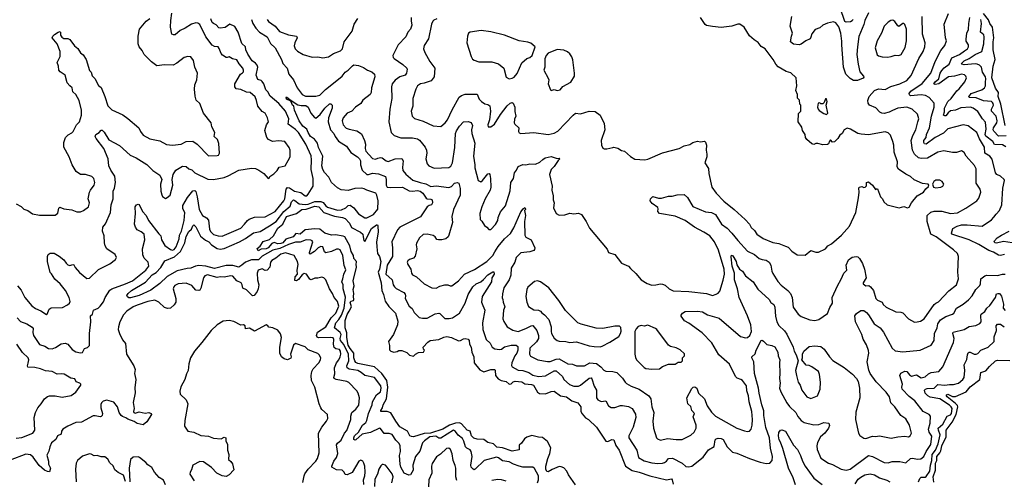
# Model space of a CAD drawing. Extents: x 1892934 to 2008621, y 567149 to 683290.
# Tile 42 of 256: x 1949521 to 1959605, y 601560 to 606283. Entities that reach past the tile are written whole.
import ezdxf

# ---------------------------------------------------------------- set-up
doc = ezdxf.new("R2010")
doc.units = 0

msp = doc.modelspace()

# ---------------------------------------------------------------- linework, layer by layer
at = {"layer": '0CON20XD'}
for points in [[(1949498, 603555), (1949535, 603510), (1949575, 603433), (1949645, 603348), (1949683, 603323), (1949739, 603299), (1949795, 603260), (1949802, 603265), (1949824, 603316), (1949845, 603330), (1949959, 603331), (1950012, 603358), (1950031, 603375), (1950037, 603393), (1950027, 603435), (1949991, 603505), (1949935, 603573), (1949883, 603623), (1949846, 603676), (1949835, 603692), (1949806, 603805), (1949806, 603854), (1949813, 603875), (1949835, 603890), (1949875, 603890), (1949925, 603858), (1949975, 603821), (1949996, 603785), (1950015, 603769), (1950035, 603764), (1950065, 603772), (1950075, 603768), (1950091, 603741), (1950135, 603691), (1950209, 603629), (1950235, 603633), (1950329, 603721), (1950445, 603781), (1950504, 603825), (1950514, 603845), (1950500, 603875), (1950415, 603934), (1950397, 603965), (1950389, 603995), (1950386, 604066), (1950370, 604115), (1950374, 604155), (1950400, 604190), (1950451, 604305), (1950459, 604385), (1950478, 604445), (1950477, 604497), (1950478, 604525), (1950491, 604555), (1950502, 604615), (1950497, 604677), (1950455, 604739), (1950435, 604785), (1950428, 604855), (1950382, 604962), (1950304, 605065), (1950296, 605085), (1950300, 605105), (1950334, 605125), (1950355, 605151), (1950365, 605150), (1950385, 605129), (1950435, 605050), (1950545, 604991), (1950654, 604894), (1950714, 604865), (1950825, 604798), (1950885, 604738), (1950958, 604688), (1950976, 604645), (1950964, 604595), (1950966, 604525), (1950977, 604487), (1950985, 604471), (1951015, 604450), (1951032, 604458), (1951061, 604485), (1951091, 604585), (1951084, 604645), (1951092, 604695), (1951120, 604740), (1951188, 604782), (1951225, 604779), (1951255, 604755), (1951285, 604743), (1951315, 604712), (1951449, 604649), (1951505, 604644), (1951615, 604665), (1951655, 604681), (1951765, 604740), (1951895, 604761), (1951935, 604756), (1951971, 604741), (1952020, 604705), (1952065, 604654), (1952075, 604658), (1952084, 604676), (1952125, 604701), (1952158, 604735), (1952178, 604772), (1952239, 604785), (1952272, 604838), (1952290, 604875), (1952291, 604945), (1952281, 604971), (1952235, 605033), (1952175, 605040), (1952110, 605035), (1952071, 605055), (1952051, 605075), (1952031, 605145), (1952049, 605205), (1952068, 605235), (1952060, 605275), (1952035, 605324), (1952005, 605341), (1951961, 605395), (1951948, 605455), (1951932, 605492), (1951881, 605535), (1951845, 605540), (1951785, 605567), (1951740, 605575), (1951723, 605593), (1951723, 605625), (1951784, 605725), (1951804, 605736), (1951812, 605748), (1951814, 605765), (1951805, 605786), (1951769, 605829), (1951745, 605872), (1951701, 605881), (1951665, 605903), (1951645, 605894), (1951635, 605896), (1951600, 605920), (1951586, 605936), (1951563, 605987), (1951554, 606004), (1951515, 606008), (1951491, 606021), (1951428, 606105), (1951365, 606232), (1951345, 606247), (1951325, 606249), (1951280, 606235), (1951215, 606194), (1951165, 606172), (1951115, 606128), (1951095, 606127), (1951078, 606135), (1951065, 606205), (1951068, 606275), (1951081, 606349)], [(1953532, 606305), (1953529, 606271), (1953538, 606225), (1953525, 606185), (1953496, 606154), (1953475, 606105), (1953397, 606025), (1953344, 605915), (1953346, 605896), (1953356, 605885), (1953445, 605823), (1953485, 605786), (1953488, 605775), (1953482, 605735), (1953469, 605715), (1953415, 605695), (1953365, 605664), (1953336, 605625), (1953330, 605595), (1953334, 605475), (1953312, 605365), (1953302, 605235), (1953326, 605126), (1953355, 605094), (1953425, 605071), (1953545, 605070), (1953595, 605061), (1953615, 605048), (1953645, 605011), (1953673, 604975), (1953687, 604945), (1953690, 604915), (1953679, 604855), (1953694, 604804), (1953710, 604785), (1953765, 604762), (1953915, 604768), (1953935, 604780), (1953955, 604815), (1953979, 604971), (1953986, 605115), (1953995, 605144), (1954025, 605190), (1954065, 605234), (1954115, 605239), (1954145, 605228), (1954158, 605198), (1954150, 605155), (1954151, 605115), (1954182, 605015), (1954170, 604885), (1954184, 604795), (1954183, 604763), (1954215, 604633), (1954245, 604621), (1954261, 604635), (1954315, 604702), (1954328, 604705), (1954336, 604695), (1954342, 604655), (1954346, 604565), (1954341, 604535), (1954288, 604445), (1954253, 604365), (1954232, 604295), (1954237, 604235), (1954255, 604218), (1954282, 604172), (1954305, 604157), (1954325, 604132), (1954345, 604130), (1954395, 604184), (1954417, 604223), (1954420, 604255), (1954447, 604313), (1954498, 604375), (1954545, 604528), (1954552, 604615), (1954579, 604655), (1954588, 604712), (1954609, 604741), (1954625, 604776), (1954675, 604799), (1954705, 604793), (1954745, 604804), (1954805, 604803), (1954849, 604821), (1954880, 604850), (1954903, 604865), (1954965, 604879), (1955025, 604861), (1955045, 604862), (1955052, 604855), (1955035, 604840), (1954994, 604776), (1954963, 604745), (1954946, 604695), (1954974, 604575), (1954971, 604535), (1954986, 604475), (1954986, 604435), (1954994, 604405), (1954987, 604355), (1955014, 604294), (1955045, 604278), (1955105, 604283), (1955155, 604299), (1955195, 604291), (1955245, 604298), (1955275, 604287), (1955324, 604215), (1955356, 604146), (1955539, 603929), (1955550, 603895), (1955616, 603876), (1955685, 603788), (1955755, 603757), (1955775, 603733), (1955831, 603681), (1955887, 603615), (1955949, 603579), (1955995, 603562), (1956035, 603563), (1956084, 603576), (1956105, 603572), (1956130, 603560), (1956173, 603523), (1956215, 603503), (1956375, 603497), (1956555, 603476), (1956615, 603456), (1956655, 603469), (1956675, 603480), (1956690, 603500), (1956727, 603613), (1956738, 603675), (1956735, 603725), (1956678, 603918), (1956636, 604006), (1956588, 604068), (1956528, 604105), (1956433, 604155), (1956335, 604224), (1956235, 604268), (1956073, 604295), (1956057, 604315), (1956060, 604345), (1956056, 604356), (1955997, 604397), (1955977, 604425), (1955980, 604445), (1956005, 604469), (1956064, 604454), (1956095, 604454), (1956165, 604474), (1956205, 604472), (1956255, 604487), (1956325, 604490), (1956360, 604460), (1956416, 604366), (1956545, 604311), (1956605, 604307), (1956648, 604285), (1956710, 604185), (1956765, 604145), (1956815, 604095), (1956875, 604020), (1956975, 603911), (1957046, 603876), (1957095, 603835), (1957125, 603824), (1957167, 603817), (1957198, 603795), (1957214, 603765), (1957224, 603706), (1957235, 603680), (1957287, 603597), (1957320, 603560), (1957389, 603505), (1957415, 603475), (1957433, 603435), (1957444, 603335), (1957494, 603265), (1957525, 603239), (1957614, 603204), (1957665, 603200), (1957705, 603210), (1957795, 603271), (1957817, 603333), (1957844, 603375), (1957842, 603435), (1957895, 603554), (1957935, 603624), (1957960, 603685), (1957991, 603715), (1957984, 603765), (1958008, 603822), (1958045, 603848), (1958086, 603856), (1958105, 603850), (1958121, 603835), (1958152, 603782), (1958174, 603725), (1958189, 603635), (1958161, 603585), (1958161, 603575), (1958185, 603555), (1958216, 603556), (1958236, 603545), (1958264, 603505), (1958288, 603425), (1958305, 603408), (1958354, 603385), (1958364, 603364), (1958396, 603336), (1958495, 603286), (1958545, 603284), (1958565, 603276), (1958625, 603216), (1958685, 603183), (1958714, 603184), (1958745, 603191), (1958785, 603217), (1958885, 603364), (1958903, 603377), (1958930, 603390), (1959035, 603504), (1959116, 603565), (1959136, 603625), (1959130, 603695), (1959134, 603855), (1959124, 603885), (1959085, 603924), (1958906, 604056), (1958851, 604085), (1958816, 604215), (1958815, 604275), (1958851, 604309), (1958885, 604318), (1958965, 604318), (1959055, 604295), (1959125, 604303), (1959211, 604349), (1959324, 604425), (1959345, 604454), (1959355, 604482), (1959363, 604515), (1959357, 604545), (1959317, 604605), (1959315, 604755), (1959299, 604789), (1959213, 604883), (1959195, 604921), (1959165, 604937), (1959115, 604922), (1959075, 604921), (1958985, 604937), (1958925, 604926), (1958818, 604862), (1958755, 604859), (1958725, 604867), (1958685, 604903), (1958664, 604945), (1958652, 605045), (1958667, 605095), (1958700, 605155), (1958718, 605235), (1958731, 605265), (1958717, 605315), (1958661, 605365), (1958605, 605385), (1958515, 605375), (1958459, 605351), (1958427, 605333), (1958375, 605321), (1958349, 605325), (1958330, 605335), (1958288, 605378), (1958224, 605405), (1958209, 605425), (1958207, 605455), (1958220, 605495), (1958275, 605558), (1958315, 605572), (1958385, 605567), (1958442, 605598), (1958536, 605624), (1958605, 605659), (1958650, 605710), (1958730, 605885), (1958775, 605955), (1958790, 606005), (1958794, 606044), (1958768, 606135), (1958765, 606315)], [(1958215, 606354), (1958175, 606275), (1958166, 606234), (1958115, 606109), (1958100, 606005), (1958096, 605926), (1958108, 605825), (1958125, 605747), (1958163, 605705), (1958166, 605694), (1958158, 605682), (1958101, 605659), (1958060, 605660), (1958025, 605678), (1957982, 605725), (1957958, 605795), (1957940, 606025), (1957942, 606062), (1957931, 606145), (1957909, 606209), (1957881, 606251), (1957855, 606262), (1957793, 606247), (1957746, 606225), (1957715, 606200), (1957669, 606181), (1957632, 606138), (1957625, 606103), (1957615, 606086), (1957573, 606067), (1957525, 606031), (1957505, 606024), (1957445, 606031), (1957416, 606055), (1957425, 606115), (1957435, 606145), (1957413, 606215), (1957430, 606315)], [(1958055, 606285), (1958045, 606270), (1958029, 606261), (1957985, 606257), (1957970, 606265), (1957924, 606404)], [(1959606, 603876), (1959565, 603866), (1959545, 603868), (1959495, 603898), (1959445, 603917), (1959345, 603979), (1959245, 604026), (1959067, 604085), (1959065, 604095), (1959079, 604141), (1959123, 604167), (1959165, 604178), (1959225, 604179), (1959378, 604165), (1959475, 604232), (1959498, 604258), (1959520, 604290), (1959555, 604326), (1959580, 604385), (1959588, 604555), (1959606, 604635), (1959602, 604645), (1959565, 604677), (1959527, 604697), (1959514, 604714), (1959482, 604852), (1959456, 604885), (1959407, 604915), (1959402, 604975), (1959351, 605061), (1959322, 605125), (1959234, 605195), (1959185, 605206), (1959027, 605163), (1958981, 605119), (1958898, 605075), (1958805, 605006), (1958789, 605009), (1958779, 605025), (1958781, 605045), (1958791, 605059), (1958803, 605075), (1958809, 605105), (1958839, 605175), (1958860, 605295), (1958888, 605385), (1958885, 605425), (1958835, 605485), (1958799, 605505), (1958755, 605511), (1958645, 605502), (1958633, 605513), (1958632, 605525), (1958649, 605551), (1958765, 605628), (1958853, 605735), (1958897, 605853), (1958954, 605965), (1958995, 606018), (1959014, 606065), (1959004, 606095), (1958989, 606235), (1959034, 606346)], [(1959613, 605197), (1959569, 605415), (1959543, 605495), (1959545, 605535), (1959515, 605581), (1959478, 605685), (1959491, 605805), (1959512, 605875), (1959492, 605975), (1959489, 606055), (1959496, 606095), (1959483, 606205), (1959455, 606245), (1959442, 606282), (1959393, 606345)], [(1949485, 604396), (1949537, 604367), (1949565, 604341), (1949606, 604326), (1949651, 604291), (1949725, 604279), (1949885, 604277), (1949912, 604298), (1949921, 604349), (1949931, 604359), (1949975, 604344), (1950054, 604334), (1950105, 604313), (1950145, 604314), (1950174, 604326), (1950225, 604363), (1950236, 604404), (1950223, 604445), (1950237, 604513), (1950245, 604535), (1950284, 604585), (1950292, 604615), (1950280, 604655), (1950260, 604675), (1950195, 604694), (1950145, 604696), (1950099, 604725), (1950060, 604795), (1950029, 604875), (1949974, 604975), (1949972, 605025), (1949992, 605075), (1950017, 605103), (1950055, 605121), (1950069, 605135), (1950104, 605205), (1950135, 605235), (1950153, 605305), (1950156, 605355), (1950132, 605455), (1950097, 605517), (1950064, 605544), (1950059, 605585), (1950036, 605606), (1950009, 605635), (1949986, 605715), (1949935, 605747), (1949921, 605765), (1949920, 605805), (1949905, 605845), (1949936, 605905), (1949935, 605955), (1949904, 606034), (1949855, 606095), (1949861, 606115), (1949878, 606132), (1949915, 606155), (1949935, 606160), (1949941, 606155), (1949940, 606125), (1949953, 606103), (1949975, 606091), (1950015, 606090), (1950035, 606080), (1950083, 606015), (1950116, 605986), (1950143, 605943), (1950172, 605922), (1950201, 605875), (1950235, 605763), (1950254, 605744), (1950265, 605708), (1950291, 605681), (1950327, 605607), (1950355, 605588), (1950394, 605495), (1950425, 605401), (1950465, 605360), (1950577, 605307), (1950628, 605268), (1950740, 605175), (1950758, 605135), (1950785, 605100), (1950855, 605060), (1950955, 605042), (1951025, 605004), (1951085, 604997), (1951175, 605008), (1951225, 605034), (1951295, 605037), (1951340, 605005), (1951455, 604887), (1951545, 604889), (1951557, 604895), (1951568, 604915), (1951562, 605012), (1951548, 605055), (1951513, 605085), (1951519, 605125), (1951490, 605185), (1951482, 605225), (1951404, 605324), (1951365, 605422), (1951329, 605459), (1951320, 605500), (1951310, 605570), (1951316, 605615), (1951337, 605665), (1951344, 605735), (1951314, 605795), (1951300, 605865), (1951275, 605902), (1951245, 605906), (1951205, 605896), (1951132, 605838), (1951093, 605817), (1951005, 605819), (1950925, 605809), (1950870, 605850), (1950796, 605926), (1950775, 605966), (1950744, 606005), (1950734, 606035), (1950734, 606115), (1950750, 606185), (1950815, 606269), (1950853, 606295)], [(1949497, 603225), (1949528, 603188), (1949595, 603165), (1949650, 603130), (1949658, 603115), (1949657, 603075), (1949664, 603045), (1949725, 602953), (1949779, 602935), (1949815, 602913), (1949855, 602908), (1949889, 602921), (1949945, 602961), (1949986, 602966), (1950015, 602955), (1950060, 602900), (1950095, 602879), (1950145, 602868), (1950165, 602872), (1950185, 602911), (1950215, 602922), (1950236, 602944), (1950237, 603065), (1950249, 603185), (1950246, 603245), (1950266, 603265), (1950277, 603305), (1950325, 603326), (1950345, 603345), (1950379, 603391), (1950398, 603435), (1950445, 603509), (1950466, 603524), (1950605, 603573), (1950675, 603605), (1950812, 603715), (1950844, 603755), (1950836, 603795), (1950797, 603837), (1950781, 603871), (1950780, 603935), (1950803, 604025), (1950795, 604085), (1950764, 604106), (1950725, 604127), (1950706, 604155), (1950697, 604185), (1950707, 604297), (1950704, 604365), (1950716, 604384), (1950735, 604392), (1950745, 604388), (1950778, 604315), (1950815, 604274), (1950839, 604225), (1950945, 604086), (1950968, 604065), (1950972, 604025), (1951008, 603968), (1951066, 603925), (1951085, 603921), (1951105, 603927), (1951125, 603954), (1951154, 604035), (1951159, 604075), (1951178, 604115), (1951207, 604225), (1951211, 604305), (1951192, 604345), (1951192, 604378), (1951240, 604460), (1951295, 604528), (1951315, 604531), (1951325, 604520), (1951340, 604465), (1951359, 604335), (1951395, 604275), (1951435, 604250), (1951456, 604226), (1951465, 604135), (1951475, 604111), (1951505, 604080), (1951555, 604067), (1951595, 604064), (1951785, 604145), (1951825, 604185), (1951853, 604225), (1951872, 604238), (1951925, 604259), (1952035, 604261), (1952139, 604315), (1952225, 604425), (1952235, 604447), (1952250, 604545), (1952265, 604563), (1952285, 604559), (1952335, 604524), (1952401, 604511), (1952445, 604476), (1952462, 604478), (1952476, 604494), (1952526, 604575), (1952527, 604655), (1952505, 604745), (1952511, 604845), (1952505, 604888), (1952453, 605005), (1952375, 605125), (1952345, 605156), (1952271, 605211), (1952279, 605265), (1952244, 605345), (1952175, 605422), (1952085, 605497), (1952062, 605542), (1952043, 605563), (1952023, 605625), (1952005, 605648), (1951995, 605658), (1951959, 605669), (1951942, 605715), (1951959, 605795), (1951955, 605815), (1951935, 605838), (1951901, 605861), (1951859, 605929), (1951837, 605975), (1951834, 606005), (1951798, 606038), (1951758, 606155), (1951725, 606211), (1951675, 606237), (1951625, 606201), (1951575, 606195), (1951560, 606200), (1951535, 606231), (1951505, 606243), (1951493, 606255), (1951480, 606290)], [(1951896, 606285), (1951910, 606245), (1951939, 606195), (1951976, 606155), (1952055, 606107), (1952090, 606040), (1952136, 605995), (1952204, 605875), (1952215, 605835), (1952260, 605785), (1952276, 605725), (1952325, 605665), (1952362, 605585), (1952415, 605515), (1952449, 605499), (1952555, 605500), (1952595, 605508), (1952652, 605568), (1952753, 605645), (1952825, 605704), (1952855, 605745), (1952885, 605764), (1952929, 605811), (1952945, 605821), (1952992, 605812), (1953041, 605791), (1953082, 605765), (1953129, 605749), (1953154, 605725), (1953157, 605695), (1953124, 605585), (1953121, 605535), (1953112, 605515), (1953035, 605459), (1953015, 605422), (1952960, 605385), (1952924, 605345), (1952874, 605325), (1952834, 605275), (1952824, 605245), (1952835, 605204), (1952865, 605171), (1952895, 605159), (1952973, 605143), (1953023, 605113), (1953054, 605045), (1953062, 605005), (1953059, 604961), (1953066, 604935), (1953135, 604860), (1953165, 604853), (1953188, 604862), (1953215, 604869), (1953235, 604866), (1953275, 604837), (1953295, 604830), (1953365, 604855), (1953435, 604861), (1953447, 604835), (1953442, 604768), (1953446, 604735), (1953475, 604699), (1953549, 604639), (1953622, 604612), (1953679, 604599), (1953733, 604573), (1953785, 604578), (1953915, 604562), (1953945, 604571), (1953975, 604606), (1954002, 604612), (1954018, 604608), (1954033, 604553), (1954033, 604485), (1953963, 604335), (1953947, 604265), (1953953, 604205), (1953917, 604073), (1953910, 604055), (1953884, 604036), (1953846, 604024), (1953810, 604025), (1953795, 604030), (1953777, 604055), (1953755, 604069), (1953695, 604084), (1953655, 604081), (1953615, 604047), (1953585, 603992), (1953581, 603975), (1953588, 603935), (1953573, 603857), (1953555, 603839), (1953515, 603824), (1953495, 603809), (1953489, 603795), (1953495, 603773), (1953528, 603725), (1953534, 603685), (1953545, 603666), (1953585, 603647), (1953663, 603573), (1953743, 603533), (1953785, 603531), (1953825, 603551), (1953875, 603566), (1953905, 603566), (1953930, 603555), (1953948, 603555), (1954015, 603604), (1954078, 603672), (1954179, 603721), (1954305, 603804), (1954366, 603864), (1954387, 603903), (1954422, 603958), (1954485, 604035), (1954548, 604092), (1954583, 604147), (1954655, 604311), (1954678, 604345), (1954694, 604356), (1954703, 604345), (1954702, 604335), (1954690, 604325), (1954702, 604275), (1954692, 604215), (1954693, 604075), (1954705, 604052), (1954761, 604025), (1954796, 603945), (1954795, 603925), (1954785, 603915), (1954747, 603903), (1954655, 603893), (1954605, 603845), (1954592, 603795), (1954554, 603736), (1954552, 603665), (1954535, 603615), (1954478, 603535), (1954467, 603473), (1954461, 603431), (1954470, 603415), (1954471, 603385), (1954488, 603338), (1954476, 603305), (1954469, 603215), (1954479, 603189), (1954515, 603135), (1954571, 603101), (1954625, 603085), (1954705, 603115), (1954758, 603145), (1954775, 603148), (1954819, 603095), (1954834, 603045), (1954833, 603015), (1954815, 602979), (1954745, 602914), (1954744, 602854), (1954753, 602833), (1954827, 602797), (1954928, 602778), (1954955, 602777), (1955015, 602801), (1955045, 602804), (1955136, 602756), (1955181, 602751), (1955225, 602734), (1955305, 602735), (1955361, 602765)], [(1952056, 606285), (1952068, 606265), (1952136, 606216), (1952183, 606163), (1952275, 606127), (1952355, 606114), (1952363, 606095), (1952338, 606045), (1952332, 606015), (1952344, 605984), (1952365, 605960), (1952425, 605926), (1952515, 605898), (1952575, 605901), (1952625, 605890), (1952685, 605901), (1952735, 605936), (1952807, 605963), (1952826, 605985), (1952846, 606054), (1952925, 606165), (1952946, 606235), (1952984, 606296)], [(1953795, 606290), (1953762, 606278), (1953752, 606268), (1953739, 606235), (1953708, 606085), (1953663, 606017), (1953658, 605985), (1953669, 605945), (1953721, 605855), (1953772, 605785), (1953765, 605695), (1953735, 605654), (1953665, 605631), (1953625, 605626), (1953597, 605603), (1953579, 605571), (1953548, 605475), (1953546, 605395), (1953529, 605345), (1953539, 605295), (1953565, 605271), (1953652, 605242), (1953757, 605195), (1953833, 605187), (1953879, 605225), (1953904, 605255), (1953951, 605359), (1954022, 605488), (1954046, 605504), (1954085, 605518), (1954205, 605520), (1954228, 605468), (1954250, 605445), (1954285, 605421), (1954315, 605413), (1954335, 605398), (1954344, 605345), (1954331, 605255), (1954317, 605205), (1954320, 605185), (1954345, 605183), (1954385, 605211), (1954445, 605310), (1954515, 605399), (1954545, 605426), (1954565, 605433), (1954576, 605425), (1954592, 605385), (1954592, 605342), (1954601, 605295), (1954588, 605262), (1954584, 605224), (1954591, 605211), (1954633, 605175), (1954630, 605135), (1954635, 605122), (1954655, 605117), (1954785, 605126), (1954935, 605104), (1954995, 605119), (1955031, 605139), (1955189, 605305), (1955215, 605324), (1955265, 605316), (1955354, 605344), (1955415, 605340), (1955465, 605305), (1955508, 605218), (1955513, 605155), (1955477, 605045), (1955478, 604995), (1955494, 604964), (1955508, 604958), (1955535, 604958), (1955595, 604973), (1955605, 604977), (1955646, 604966), (1955683, 604943), (1955715, 604933), (1955775, 604880), (1955822, 604852), (1955925, 604847), (1955955, 604854), (1956105, 604919), (1956275, 604961), (1956325, 604988), (1956385, 605003), (1956416, 605024), (1956462, 605038), (1956495, 605029), (1956535, 605037), (1956545, 605028), (1956556, 604995), (1956551, 604945), (1956560, 604905), (1956557, 604875), (1956537, 604815), (1956575, 604758), (1956578, 604705), (1956610, 604565), (1956655, 604504), (1956733, 604423), (1956837, 604337), (1956951, 604235), (1956994, 604185), (1957012, 604152), (1957045, 604120), (1957070, 604085), (1957135, 604041), (1957235, 603999), (1957295, 603989), (1957365, 603962), (1957390, 603950), (1957428, 603908), (1957485, 603873), (1957565, 603870), (1957624, 603916), (1957675, 603899), (1957701, 603899), (1957772, 603935), (1957797, 603963), (1957835, 603986), (1957938, 604072), (1958020, 604165), (1958083, 604305), (1958113, 604455), (1958120, 604515), (1958114, 604556), (1958120, 604565), (1958145, 604572), (1958165, 604562), (1958180, 604565), (1958192, 604578), (1958192, 604615), (1958215, 604620), (1958256, 604586), (1958285, 604540), (1958295, 604550), (1958305, 604550), (1958336, 604466), (1958358, 604445), (1958372, 604415), (1958404, 604384), (1958527, 604353), (1958575, 604367), (1958615, 604352), (1958629, 604361), (1958653, 604405), (1958714, 604475), (1958776, 604514), (1958801, 604549), (1958828, 604572), (1958832, 604585), (1958825, 604598), (1958766, 604604), (1958680, 604640), (1958645, 604674), (1958595, 604698), (1958521, 604751), (1958508, 604775), (1958512, 604825), (1958478, 604925), (1958475, 604995), (1958464, 605035), (1958438, 605098), (1958415, 605124), (1958385, 605134), (1958215, 605103), (1958138, 605108), (1958104, 605114), (1958030, 605160), (1957995, 605170), (1957965, 605152), (1957943, 605117), (1957920, 605100), (1957900, 605065), (1957865, 605030), (1957845, 605028), (1957825, 605050), (1957813, 605037), (1957805, 605010), (1957795, 605002), (1957745, 604998), (1957695, 605013), (1957675, 605012), (1957655, 605003), (1957635, 605011), (1957583, 605055), (1957570, 605075), (1957564, 605105), (1957539, 605145), (1957530, 605180), (1957493, 605235), (1957498, 605322), (1957520, 605345), (1957522, 605375), (1957520, 605405), (1957510, 605415), (1957507, 605457), (1957488, 605478), (1957486, 605515), (1957470, 605555), (1957481, 605605), (1957473, 605685), (1957417, 605737), (1957370, 605750), (1957289, 605799), (1957264, 605825), (1957238, 605875), (1957157, 605985), (1957115, 606008), (1957085, 606049), (1957042, 606075), (1956995, 606117), (1956939, 606205), (1956895, 606236), (1956875, 606236), (1956815, 606217), (1956704, 606204), (1956615, 606213), (1956555, 606224), (1956542, 606232), (1956492, 606305)], [(1958407, 605897), (1958445, 605904), (1958488, 605918), (1958525, 605914), (1958548, 605925), (1958591, 605999), (1958602, 606065), (1958602, 606185), (1958585, 606234), (1958575, 606244), (1958565, 606242), (1958525, 606214), (1958515, 606218), (1958485, 606264), (1958463, 606277), (1958443, 606275), (1958415, 606258), (1958373, 606217), (1958346, 606144), (1958303, 606065), (1958283, 605995), (1958303, 605923), (1958315, 605911), (1958355, 605901), (1958407, 605897)], [(1959619, 604979), (1959585, 604999), (1959505, 605002), (1959486, 605035), (1959415, 605088), (1959408, 605105), (1959420, 605160), (1959412, 605232), (1959381, 605265), (1959335, 605340), (1959285, 605377), (1959257, 605387), (1959161, 605379), (1959105, 605355), (1959055, 605347), (1959031, 605329), (1959005, 605298), (1958995, 605296), (1958981, 605305), (1958993, 605337), (1958992, 605375), (1959027, 605445), (1959059, 605475), (1959117, 605553), (1959143, 605575), (1959200, 605645), (1959219, 605685), (1959211, 605705), (1959197, 605717), (1959165, 605725), (1959095, 605705), (1959033, 605697), (1958935, 605625), (1958897, 605617), (1958883, 605625), (1958895, 605645), (1958934, 605675), (1958949, 605735), (1958965, 605763), (1958990, 605790), (1959041, 605825), (1959069, 605891), (1959145, 605924), (1959198, 605962), (1959228, 605985), (1959239, 606005), (1959237, 606025), (1959215, 606063), (1959213, 606083), (1959222, 606145), (1959239, 606181), (1959240, 606245), (1959253, 606305)], [(1959413, 605643), (1959416, 605675), (1959411, 605695), (1959383, 605745), (1959370, 605795), (1959351, 605815), (1959328, 605828), (1959305, 605831), (1959195, 605818), (1959171, 605825), (1959165, 605835), (1959195, 605862), (1959245, 605885), (1959306, 605925), (1959374, 605956), (1959396, 606034), (1959400, 606105), (1959395, 606126), (1959362, 606155), (1959372, 606245), (1959365, 606285)], [(1954535, 605676), (1954565, 605684), (1954585, 605694), (1954615, 605731), (1954665, 605839), (1954716, 605884), (1954745, 605896), (1954770, 605915), (1954802, 606005), (1954755, 606043), (1954725, 606053), (1954635, 606066), (1954485, 606124), (1954345, 606159), (1954248, 606172), (1954135, 606156), (1954117, 606145), (1954106, 606115), (1954100, 606045), (1954144, 605905), (1954158, 605878), (1954175, 605867), (1954225, 605851), (1954355, 605849), (1954425, 605829), (1954478, 605785), (1954505, 605693), (1954535, 605676)], [(1955027, 605557), (1955055, 605563), (1955085, 605597), (1955165, 605643), (1955202, 605705), (1955203, 605735), (1955185, 605870), (1955175, 605902), (1955154, 605934), (1955132, 605952), (1955095, 605970), (1955025, 605976), (1954935, 605939), (1954912, 605915), (1954899, 605881), (1954899, 605795), (1954890, 605765), (1954935, 605682), (1954939, 605665), (1954932, 605625), (1954958, 605565), (1954965, 605558), (1954996, 605566), (1955027, 605557)], [(1959625, 605093), (1959545, 605090), (1959498, 605138), (1959490, 605155), (1959493, 605175), (1959529, 605225), (1959531, 605245), (1959523, 605295), (1959472, 605345), (1959474, 605365), (1959494, 605405), (1959492, 605422), (1959483, 605435), (1959473, 605443), (1959392, 605452), (1959315, 605481), (1959246, 605486), (1959241, 605491), (1959265, 605525), (1959375, 605565), (1959403, 605585), (1959412, 605605), (1959413, 605643)], [(1954825, 601533), (1954836, 601565), (1954836, 601605), (1954815, 601645), (1954795, 601680), (1954775, 601694), (1954675, 601696), (1954635, 601704), (1954578, 601725), (1954535, 601751), (1954465, 601759), (1954425, 601792), (1954405, 601799), (1954278, 601762), (1954185, 601674), (1954175, 601669), (1954165, 601673), (1954145, 601694), (1954140, 601715), (1954155, 601805), (1954146, 601856), (1954133, 601873), (1954101, 601891), (1954088, 601905), (1954071, 601961), (1954055, 601988), (1954013, 602023), (1953985, 602062), (1953965, 602073), (1953835, 601992), (1953815, 601994), (1953784, 602014), (1953723, 602005), (1953667, 601965), (1953648, 601945), (1953620, 601860), (1953575, 601805), (1953548, 601715), (1953551, 601665), (1953525, 601616), (1953505, 601613), (1953458, 601635), (1953425, 601695), (1953417, 601725), (1953412, 601815), (1953420, 601855), (1953418, 601915), (1953407, 601937), (1953372, 601972), (1953335, 602029), (1953305, 602040), (1953255, 602041), (1953215, 602091), (1953205, 602094), (1953115, 602052), (1953028, 602032), (1952965, 601977), (1952955, 601972), (1952945, 601978), (1952943, 601995), (1952951, 602015), (1952992, 602055), (1953033, 602125), (1953066, 602154), (1953077, 602173), (1953092, 602245), (1953131, 602335), (1953135, 602365), (1953175, 602438), (1953215, 602466), (1953222, 602505), (1953219, 602529), (1953155, 602613), (1953055, 602635), (1953017, 602667), (1952984, 602685), (1952895, 602700), (1952875, 602713), (1952873, 602735), (1952891, 602785), (1952889, 602855), (1952841, 602951), (1952806, 602995), (1952805, 603015), (1952814, 603055), (1952805, 603075), (1952744, 603125), (1952759, 603175), (1952791, 603209), (1952818, 603252), (1952846, 603325), (1952858, 603438), (1952835, 603525), (1952834, 603565), (1952821, 603595), (1952830, 603625), (1952840, 603675), (1952863, 603717), (1952843, 603763), (1952831, 603865), (1952805, 603922), (1952785, 603930), (1952765, 603929), (1952714, 603906), (1952655, 603894), (1952643, 603903), (1952625, 603954), (1952606, 603956), (1952578, 603942), (1952542, 603905), (1952495, 603878), (1952489, 603885), (1952490, 603895), (1952524, 604004), (1952517, 604017), (1952503, 604023), (1952455, 604025), (1952395, 604000), (1952345, 604000), (1952275, 603979), (1952185, 603937), (1952115, 603920), (1952005, 603858), (1951968, 603822), (1951895, 603821), (1951833, 603795), (1951795, 603766), (1951765, 603745), (1951705, 603764), (1951635, 603763), (1951515, 603733), (1951427, 603757), (1951355, 603763), (1951323, 603757), (1951275, 603735), (1951235, 603732), (1951135, 603707), (1951031, 603649), (1950955, 603579), (1950865, 603511), (1950745, 603455), (1950655, 603431), (1950640, 603430), (1950625, 603440), (1950620, 603455), (1950631, 603475), (1950666, 603505), (1950809, 603591), (1950878, 603668), (1950919, 603691), (1950967, 603743), (1951008, 603812), (1951107, 603853), (1951168, 603905), (1951212, 603995), (1951225, 604061), (1951255, 604110), (1951282, 604135), (1951295, 604168), (1951305, 604178), (1951325, 604159), (1951374, 604064), (1951423, 604023), (1951458, 604005), (1951484, 603974), (1951545, 603938), (1951575, 603929), (1951615, 603936), (1951773, 604005), (1951835, 604040), (1951915, 604099), (1951985, 604112), (1952080, 604170), (1952148, 604215), (1952225, 604315), (1952290, 604370), (1952306, 604415), (1952325, 604434), (1952339, 604429), (1952384, 604394), (1952445, 604387), (1952475, 604391), (1952545, 604420), (1952605, 604419), (1952628, 604408), (1952655, 604375), (1952675, 604362), (1952775, 604331), (1952816, 604334), (1952863, 604355), (1952885, 604377), (1952905, 604380), (1952945, 604352), (1952991, 604291), (1953055, 604251), (1953075, 604251), (1953144, 604286), (1953189, 604341), (1953191, 604425), (1953180, 604485), (1953167, 604505), (1953076, 604535), (1953050, 604550), (1953025, 604556), (1952955, 604552), (1952885, 604530), (1952815, 604538), (1952775, 604557), (1952715, 604612), (1952689, 604669), (1952644, 604715), (1952625, 604748), (1952617, 604785), (1952626, 604885), (1952583, 604973), (1952572, 605015), (1952539, 605059), (1952501, 605085), (1952474, 605125), (1952461, 605161), (1952421, 605191), (1952382, 605245), (1952337, 605355), (1952330, 605395), (1952315, 605407), (1952301, 605441), (1952292, 605452), (1952254, 605466), (1952249, 605485), (1952255, 605493), (1952291, 605461), (1952371, 605411), (1952405, 605402), (1952452, 605402), (1952476, 605385), (1952502, 605325), (1952540, 605280), (1952555, 605273), (1952598, 605312), (1952645, 605377), (1952695, 605420), (1952709, 605419), (1952720, 605405), (1952722, 605375), (1952684, 605275), (1952681, 605235), (1952706, 605155), (1952740, 605115), (1952752, 605085), (1952785, 605038), (1952867, 604987), (1952912, 604922), (1952982, 604875), (1953000, 604855), (1953010, 604835), (1953013, 604793), (1953029, 604739), (1953077, 604697), (1953095, 604696), (1953135, 604710), (1953195, 604702), (1953266, 604676), (1953276, 604645), (1953276, 604585), (1953286, 604566), (1953315, 604561), (1953442, 604565), (1953509, 604529), (1953544, 604524), (1953595, 604530), (1953623, 604523), (1953650, 604505), (1953685, 604452), (1953695, 604445), (1953733, 604443), (1953744, 604435), (1953749, 604405), (1953738, 604385), (1953715, 604379), (1953696, 604365), (1953625, 604262), (1953415, 604156), (1953392, 604128), (1953332, 604005), (1953339, 603945), (1953339, 603855), (1953284, 603765), (1953272, 603675), (1953335, 603616), (1953346, 603565), (1953359, 603545), (1953378, 603528), (1953455, 603486), (1953469, 603469), (1953472, 603452), (1953470, 603425), (1953509, 603345), (1953541, 603321), (1953561, 603281), (1953611, 603231), (1953645, 603221), (1953695, 603223), (1953775, 603267), (1953814, 603274), (1953825, 603270), (1953875, 603219), (1953918, 603218), (1953955, 603225), (1954025, 603275), (1954084, 603376), (1954113, 603465), (1954161, 603545), (1954195, 603573), (1954244, 603596), (1954272, 603618), (1954315, 603668), (1954368, 603698), (1954376, 603696), (1954379, 603675), (1954358, 603635), (1954354, 603595), (1954258, 603445), (1954250, 603385), (1954264, 603354)], [(1957785, 605312), (1957798, 605325), (1957782, 605405), (1957792, 605445), (1957785, 605470), (1957775, 605470), (1957760, 605435), (1957745, 605420), (1957725, 605420), (1957715, 605430), (1957700, 605425), (1957692, 605385), (1957698, 605365), (1957710, 605350), (1957755, 605320), (1957785, 605312)], [(1958905, 604557), (1958955, 604564), (1958974, 604576), (1958987, 604595), (1958968, 604625), (1958945, 604636), (1958905, 604636), (1958883, 604625), (1958870, 604595), (1958880, 604565), (1958905, 604557)], [(1955213, 601515), (1955142, 601615), (1955124, 601655), (1955095, 601688), (1955065, 601700), (1955045, 601701), (1954975, 601671), (1954935, 601646), (1954921, 601651), (1954909, 601675), (1954911, 601705), (1954931, 601785), (1954952, 601835), (1954960, 601895), (1954925, 601957), (1954875, 601998), (1954835, 602004), (1954765, 602021), (1954715, 602004), (1954690, 601985), (1954660, 601940), (1954638, 601922), (1954636, 601874), (1954565, 601858), (1954465, 601894), (1954409, 601899), (1954375, 601933), (1954315, 601948), (1954275, 601979), (1954205, 601983), (1954171, 601991), (1954149, 602015), (1954133, 602063), (1954105, 602076), (1954045, 602139), (1954025, 602150), (1953985, 602146), (1953923, 602127), (1953855, 602084), (1953727, 602043), (1953665, 602040), (1953555, 602005), (1953535, 602008), (1953518, 602018), (1953492, 602065), (1953415, 602109), (1953373, 602165), (1953321, 602251), (1953285, 602265), (1953220, 602265), (1953220, 602275), (1953238, 602302), (1953244, 602335), (1953279, 602395), (1953293, 602515), (1953280, 602585), (1953231, 602655), (1953155, 602723), (1952985, 602758), (1952965, 602769), (1952955, 602784), (1952942, 602815), (1952942, 602865), (1952905, 602910), (1952885, 602945), (1952872, 603025), (1952872, 603072), (1952853, 603125), (1952853, 603197), (1952875, 603261), (1952894, 603294), (1952918, 603338), (1952905, 603385), (1952915, 603398), (1952940, 603405), (1952944, 603415), (1952939, 603445), (1952943, 603475), (1952935, 603515), (1952947, 603555), (1952937, 603605), (1952970, 603745), (1952966, 603775), (1952971, 603795), (1952969, 603805), (1952944, 603834), (1952940, 603865), (1952917, 603905), (1952902, 603965), (1952851, 604055), (1952834, 604064), (1952755, 604076), (1952715, 604073), (1952646, 604095), (1952595, 604134), (1952545, 604140), (1952445, 604129), (1952395, 604085), (1952350, 604090), (1952321, 604055), (1952248, 604032), (1952215, 603995), (1952195, 603987), (1952165, 603983), (1952127, 603997), (1952102, 603988), (1952065, 603945), (1952045, 603932), (1951995, 603929), (1951965, 603912), (1951953, 603937), (1951985, 603961), (1952015, 604007), (1952080, 604030), (1952122, 604068), (1952166, 604145), (1952215, 604185), (1952255, 604264), (1952355, 604294), (1952412, 604335), (1952455, 604341), (1952545, 604370), (1952585, 604363), (1952635, 604306), (1952745, 604269), (1952826, 604256), (1952853, 604245), (1952900, 604195), (1952921, 604151), (1953011, 604105), (1953035, 604085), (1953039, 604055), (1953045, 604018), (1953055, 604008), (1953125, 604143), (1953175, 604179), (1953185, 604178), (1953189, 604169), (1953191, 604105), (1953175, 604005), (1953179, 603955), (1953185, 603885), (1953205, 603856), (1953219, 603805), (1953206, 603725), (1953191, 603695), (1953223, 603585), (1953230, 603505), (1953247, 603465), (1953265, 603396), (1953302, 603342), (1953370, 603275), (1953393, 603193), (1953392, 603155), (1953348, 603055), (1953298, 602985), (1953307, 602943), (1953308, 602898), (1953322, 602885), (1953352, 602875), (1953388, 602882), (1953405, 602891), (1953435, 602892), (1953485, 602871), (1953515, 602843), (1953556, 602834), (1953576, 602854), (1953605, 602869), (1953656, 602875), (1953666, 602895), (1953656, 602906), (1953654, 602925), (1953702, 602978), (1953725, 602994), (1953815, 603004), (1953865, 603028), (1953895, 603034), (1953945, 603026), (1954015, 602990), (1954035, 602994), (1954065, 603012), (1954085, 603014), (1954115, 603006), (1954126, 602995), (1954129, 602955), (1954144, 602925), (1954153, 602873), (1954172, 602825), (1954177, 602765), (1954232, 602692), (1954275, 602672), (1954345, 602697), (1954386, 602696), (1954392, 602685), (1954393, 602635), (1954421, 602601), (1954452, 602582), (1954504, 602574), (1954535, 602547), (1954555, 602550), (1954575, 602569), (1954595, 602577), (1954665, 602570), (1954695, 602551), (1954764, 602544), (1954783, 602535), (1954824, 602465), (1954845, 602450), (1954905, 602448), (1954965, 602471), (1954995, 602473), (1955061, 602425), (1955120, 602415), (1955175, 602374), (1955236, 602356), (1955268, 602315), (1955268, 602265), (1955281, 602241), (1955315, 602200), (1955346, 602185), (1955429, 602105), (1955525, 601961), (1955545, 601958), (1955585, 601980), (1955605, 601974), (1955626, 601916), (1955661, 601871), (1955725, 601705), (1955795, 601660), (1955867, 601645), (1955975, 601607), (1956145, 601566), (1956195, 601574), (1956204, 601564), (1956212, 601522)], [(1959685, 603995), (1959595, 604007), (1959525, 603992), (1959512, 603995), (1959501, 604005), (1959504, 604015), (1959532, 604045), (1959575, 604075), (1959655, 604114)], [(1953045, 601517), (1953044, 601565), (1953056, 601605), (1953060, 601645), (1953055, 601705), (1953047, 601737), (1953035, 601755), (1953015, 601768), (1952995, 601756), (1952925, 601642), (1952875, 601615), (1952855, 601619), (1952844, 601645), (1952825, 601666), (1952765, 601669), (1952718, 601695), (1952717, 601705), (1952740, 601755), (1952766, 601795), (1952779, 601835), (1952767, 601925), (1952775, 601940), (1952815, 601971), (1952849, 602045), (1952870, 602070), (1952912, 602185), (1952913, 602217), (1952922, 602255), (1952965, 602290), (1952995, 602332), (1953000, 602405), (1952989, 602455), (1952975, 602479), (1952892, 602562), (1952872, 602572), (1952764, 602594), (1952742, 602605), (1952737, 602615), (1952748, 602652), (1952747, 602715), (1952766, 602764), (1952790, 602795), (1952803, 602825), (1952810, 602855), (1952808, 602885), (1952795, 602900), (1952759, 602909), (1952743, 602923), (1952735, 602955), (1952739, 603005), (1952730, 603020), (1952705, 603026), (1952582, 603022), (1952568, 603028), (1952562, 603045), (1952572, 603078), (1952655, 603135), (1952712, 603225), (1952760, 603275), (1952790, 603345), (1952775, 603394), (1952765, 603408), (1952741, 603435), (1952725, 603475), (1952693, 603525), (1952655, 603614), (1952635, 603637), (1952615, 603642), (1952575, 603631), (1952545, 603634), (1952505, 603616), (1952493, 603623), (1952460, 603675), (1952435, 603682), (1952415, 603668), (1952375, 603618), (1952355, 603606), (1952338, 603608), (1952344, 603645), (1952365, 603675), (1952363, 603715), (1952372, 603772), (1952366, 603805), (1952332, 603865), (1952245, 603894), (1952195, 603877), (1952145, 603838), (1952102, 603815), (1952089, 603795), (1952082, 603745), (1952056, 603714), (1952035, 603710), (1952005, 603728), (1951965, 603714), (1951954, 603685), (1951958, 603615), (1951969, 603565), (1951963, 603525), (1951953, 603497), (1951921, 603455), (1951905, 603453), (1951895, 603461), (1951845, 603514), (1951805, 603530), (1951799, 603565), (1951788, 603585), (1951745, 603605), (1951703, 603653), (1951685, 603658), (1951615, 603642), (1951575, 603645), (1951545, 603640), (1951445, 603666), (1951419, 603655), (1951405, 603635), (1951375, 603529), (1951365, 603511), (1951355, 603506), (1951325, 603511), (1951285, 603557), (1951225, 603582), (1951145, 603575), (1951111, 603559), (1951099, 603545), (1951094, 603525), (1951120, 603425), (1951120, 603385), (1951105, 603358), (1951065, 603324), (1951035, 603320), (1951005, 603331), (1950945, 603388), (1950905, 603406), (1950835, 603392), (1950725, 603357), (1950685, 603338), (1950620, 603295), (1950585, 603258), (1950548, 603185), (1950532, 603135), (1950531, 603105), (1950542, 603065), (1950575, 603001), (1950604, 602964), (1950615, 602855), (1950692, 602735), (1950704, 602695), (1950697, 602655), (1950712, 602595), (1950702, 602508), (1950704, 602456), (1950683, 602357), (1950695, 602295), (1950688, 602265), (1950692, 602255), (1950705, 602250), (1950745, 602262), (1950805, 602249), (1950845, 602257), (1950868, 602245), (1950871, 602235), (1950825, 602159), (1950785, 602128), (1950725, 602142), (1950695, 602162), (1950628, 602188), (1950608, 602202), (1950574, 602214), (1950559, 602225), (1950540, 602255), (1950524, 602314), (1950485, 602362), (1950415, 602381), (1950375, 602371), (1950358, 602355), (1950353, 602337), (1950354, 602304), (1950370, 602245), (1950366, 602225), (1950356, 602215), (1950345, 602212), (1950295, 602223), (1950275, 602220), (1950155, 602157), (1950095, 602152), (1950015, 602115), (1949962, 602085), (1949950, 602065), (1949946, 602034), (1949910, 602015), (1949890, 601980), (1949848, 601945), (1949829, 601905), (1949820, 601860), (1949801, 601819), (1949815, 601758), (1949815, 601725), (1949836, 601685), (1949825, 601648), (1949805, 601650), (1949775, 601665), (1949722, 601712), (1949658, 601798), (1949631, 601821), (1949585, 601829), (1949425, 601768)], [(1955361, 602765), (1955429, 602759), (1955472, 602725), (1955505, 602689), (1955525, 602678), (1955595, 602677), (1955635, 602664), (1955695, 602609), (1955721, 602565), (1955735, 602554), (1955784, 602524), (1955865, 602495), (1955966, 602425), (1955984, 602395), (1955995, 602315), (1956014, 602255), (1956004, 602165), (1956011, 602095), (1956042, 601995), (1956054, 601984), (1956085, 601973), (1956155, 601989), (1956245, 601978), (1956305, 601979), (1956395, 602022), (1956430, 602055), (1956450, 602095), (1956448, 602125), (1956420, 602210), (1956431, 602245), (1956405, 602275), (1956396, 602316), (1956364, 602345), (1956354, 602405), (1956405, 602502), (1956419, 602515), (1956435, 602518), (1956457, 602505), (1956474, 602455), (1956535, 602397), (1956563, 602325), (1956605, 602259), (1956647, 602217), (1956865, 602094), (1956945, 602066), (1956975, 602060), (1956995, 602064), (1957012, 602085), (1957021, 602125), (1957026, 602185), (1957018, 602265), (1956991, 602365), (1956985, 602425), (1956968, 602478), (1956965, 602530), (1956925, 602583), (1956906, 602594), (1956868, 602608), (1956851, 602625), (1956790, 602750), (1956681, 602845), (1956609, 602969), (1956511, 603071), (1956375, 603171), (1956330, 603195), (1956295, 603242), (1956294, 603255), (1956308, 603275), (1956335, 603291), (1956464, 603296), (1956515, 603286), (1956565, 603258), (1956685, 603221), (1956903, 603033), (1956955, 603020), (1956975, 603026), (1956999, 603045), (1957015, 603085), (1957008, 603155), (1956976, 603245), (1956888, 603435), (1956873, 603525), (1956842, 603615), (1956842, 603685), (1956818, 603755), (1956807, 603853), (1956811, 603869), (1956825, 603860), (1956860, 603805), (1956865, 603770), (1956892, 603725), (1956925, 603706), (1956955, 603655), (1957033, 603595), (1957080, 603520), (1957196, 603415), (1957214, 603384), (1957245, 603363), (1957254, 603335), (1957263, 603243), (1957275, 603186), (1957295, 603146), (1957353, 603093), (1957379, 603059), (1957444, 602925), (1957454, 602884), (1957474, 602845), (1957492, 602785), (1957468, 602685), (1957476, 602635), (1957495, 602568), (1957514, 602535), (1957532, 602485), (1957582, 602415), (1957625, 602399), (1957693, 602425), (1957719, 602495), (1957722, 602565), (1957713, 602645), (1957702, 602675), (1957634, 602724), (1957605, 602738), (1957575, 602742), (1957530, 602795), (1957538, 602815), (1957537, 602855), (1957551, 602885), (1957605, 602931), (1957665, 602938), (1957725, 602932), (1957761, 602905), (1957816, 602826), (1957850, 602790), (1957965, 602717), (1958050, 602650), (1958092, 602605), (1958108, 602575), (1958123, 602505), (1958124, 602405), (1958085, 602260), (1958081, 602185), (1958112, 602045), (1958125, 602021), (1958165, 601992), (1958185, 601988), (1958255, 602012), (1958285, 602010), (1958325, 602017), (1958445, 601992), (1958515, 602007), (1958585, 602014), (1958625, 602006), (1958640, 602015), (1958656, 602045), (1958634, 602125), (1958595, 602190), (1958546, 602226), (1958482, 602315), (1958444, 602355), (1958428, 602415), (1958395, 602463), (1958291, 602571), (1958232, 602655), (1958218, 602688), (1958200, 602775), (1958217, 602865), (1958215, 602891), (1958195, 602949), (1958158, 603008), (1958145, 603056), (1958080, 603185), (1958074, 603245), (1958090, 603270), (1958135, 603301), (1958165, 603300), (1958195, 603280), (1958215, 603258), (1958272, 603165), (1958332, 603122), (1958369, 603079), (1958456, 602916), (1958486, 602886), (1958565, 602878), (1958744, 602896), (1958855, 602945), (1958887, 602995), (1958889, 603065), (1958917, 603125), (1958924, 603165), (1958952, 603205), (1959005, 603239), (1959075, 603265), (1959087, 603275), (1959115, 603325), (1959183, 603367), (1959238, 603412), (1959275, 603451), (1959314, 603515), (1959353, 603557), (1959360, 603575), (1959364, 603626), (1959405, 603657), (1959425, 603664), (1959535, 603661), (1959585, 603673), (1959615, 603673)], [(1955465, 602929), (1955485, 602934), (1955566, 602975), (1955657, 603033), (1955675, 603065), (1955681, 603091), (1955677, 603127), (1955665, 603141), (1955615, 603141), (1955495, 603117), (1955425, 603121), (1955270, 603160), (1955236, 603176), (1955110, 603300), (1955044, 603405), (1954940, 603535), (1954855, 603594), (1954825, 603606), (1954795, 603600), (1954725, 603540), (1954714, 603515), (1954706, 603445), (1954715, 603388), (1954733, 603343), (1954785, 603308), (1954835, 603304), (1954855, 603296), (1954867, 603277), (1954897, 603257), (1954940, 603210), (1954964, 603134), (1954963, 603085), (1954968, 603065), (1954995, 603019), (1955024, 602994), (1955047, 602987), (1955115, 602984), (1955155, 602972), (1955225, 602979), (1955355, 602940), (1955405, 602932), (1955465, 602929)], [(1954264, 603354), (1954285, 603305), (1954262, 603175), (1954265, 603105), (1954299, 603005), (1954339, 602965), (1954359, 602925), (1954387, 602907), (1954435, 602901), (1954455, 602905), (1954485, 602928), (1954555, 602945), (1954605, 602945), (1954623, 602933), (1954623, 602895), (1954613, 602865), (1954591, 602835), (1954561, 602765), (1954558, 602738), (1954566, 602725), (1954625, 602689), (1954675, 602687), (1954735, 602667), (1954775, 602637), (1954835, 602625), (1954905, 602633), (1954995, 602683), (1955015, 602683), (1955080, 602625), (1955095, 602595), (1955151, 602541), (1955195, 602525), (1955245, 602526), (1955265, 602535), (1955355, 602607), (1955375, 602611), (1955382, 602602), (1955403, 602525), (1955430, 602485), (1955430, 602405), (1955443, 602385), (1955475, 602368), (1955525, 602374), (1955552, 602325), (1955577, 602307), (1955615, 602306), (1955675, 602327), (1955695, 602328), (1955755, 602318), (1955795, 602297), (1955827, 602237), (1955831, 602205), (1955804, 602106), (1955761, 602015), (1955759, 601995), (1955841, 601871), (1955859, 601795), (1955915, 601760), (1955995, 601739), (1956055, 601732), (1956105, 601736), (1956125, 601743), (1956144, 601755), (1956167, 601783), (1956207, 601787), (1956305, 601735), (1956342, 601702), (1956375, 601698), (1956405, 601707), (1956522, 601798), (1956575, 601873), (1956634, 601906), (1956643, 601975), (1956654, 601986), (1956675, 601991), (1956705, 601988), (1956725, 601978), (1956765, 601905), (1956820, 601850), (1956865, 601839), (1956994, 601784), (1957105, 601747), (1957165, 601731), (1957205, 601736), (1957226, 601764), (1957232, 601805), (1957211, 601891), (1957200, 601995), (1957162, 602102), (1957143, 602225), (1957143, 602273), (1957120, 602335), (1957094, 602455), (1957089, 602505), (1957045, 602655), (1957041, 602775), (1957019, 602815), (1957020, 602825), (1957055, 602857), (1957065, 602895), (1957115, 602994), (1957125, 602996), (1957138, 602988), (1957172, 602952), (1957225, 602942), (1957255, 602927), (1957284, 602874), (1957290, 602835), (1957307, 602795), (1957301, 602765), (1957307, 602655), (1957301, 602605), (1957309, 602555), (1957304, 602504), (1957315, 602467), (1957376, 602355), (1957406, 602316), (1957469, 602255), (1957490, 602215), (1957524, 602175), (1957555, 602152), (1957655, 602129), (1957706, 602134), (1957755, 602152), (1957807, 602145), (1957813, 602123), (1957804, 602095), (1957766, 602045), (1957722, 602005), (1957692, 601948), (1957685, 601915), (1957688, 601875), (1957725, 601788), (1957805, 601737), (1957845, 601724), (1957935, 601674), (1957985, 601663), (1958025, 601676), (1958215, 601813), (1958256, 601806), (1958375, 601742), (1958415, 601740), (1958455, 601754), (1958535, 601754), (1958595, 601741), (1958645, 601783), (1958665, 601787), (1958715, 601778), (1958749, 601781), (1958779, 601805), (1958804, 601856), (1958851, 601929), (1958863, 602013), (1958834, 602054), (1958827, 602085), (1958845, 602145), (1958849, 602219), (1958835, 602236), (1958775, 602266), (1958690, 602375), (1958629, 602419), (1958560, 602495), (1958554, 602516), (1958563, 602545), (1958536, 602635), (1958545, 602658), (1958585, 602680), (1958605, 602677), (1958635, 602640), (1958655, 602628), (1958705, 602642), (1958755, 602611), (1958795, 602621), (1958829, 602651), (1958855, 602665), (1958933, 602677), (1958974, 602725), (1959086, 602974), (1959091, 603015), (1959077, 603065), (1959081, 603079), (1959195, 603105), (1959244, 603136), (1959313, 603147), (1959355, 603167), (1959369, 603185), (1959363, 603245), (1959368, 603265), (1959405, 603292), (1959425, 603324), (1959455, 603351), (1959513, 603435), (1959525, 603472), (1959537, 603477), (1959555, 603474), (1959575, 603448), (1959595, 603365), (1959594, 603325), (1959615, 603300)], [(1952422, 601538), (1952433, 601605), (1952443, 601627), (1952474, 601676), (1952554, 601755), (1952572, 601785), (1952587, 601843), (1952580, 602045), (1952616, 602104), (1952664, 602165), (1952678, 602195), (1952672, 602235), (1952615, 602286), (1952604, 602304), (1952588, 602345), (1952545, 602515), (1952510, 602585), (1952506, 602635), (1952513, 602677), (1952528, 602702), (1952585, 602764), (1952602, 602795), (1952606, 602815), (1952588, 602848), (1952575, 602860), (1952477, 602897), (1952445, 602927), (1952345, 602963), (1952326, 602945), (1952294, 602855), (1952301, 602825), (1952298, 602812), (1952265, 602797), (1952230, 602805), (1952203, 602825), (1952184, 602864), (1952187, 602925), (1952204, 603024), (1952192, 603062), (1952165, 603099), (1952115, 603124), (1952072, 603132), (1952063, 603145), (1952045, 603154), (1951925, 603088), (1951875, 603121), (1951834, 603114), (1951829, 603145), (1951815, 603153), (1951785, 603150), (1951715, 603188), (1951665, 603200), (1951605, 603193), (1951545, 603154), (1951481, 603095), (1951387, 602973), (1951312, 602885), (1951270, 602815), (1951254, 602756), (1951247, 602685), (1951228, 602652), (1951214, 602595), (1951172, 602518), (1951160, 602475), (1951164, 602445), (1951226, 602386), (1951244, 602345), (1951212, 602175), (1951209, 602115), (1951244, 602064), (1951305, 602054), (1951375, 602020), (1951455, 602014), (1951505, 601992), (1951584, 601986), (1951615, 602004), (1951633, 601995), (1951632, 601965), (1951649, 601929), (1951650, 601870), (1951664, 601825), (1951660, 601775), (1951685, 601753), (1951700, 601730), (1951713, 601667), (1951668, 601615), (1951635, 601600), (1951595, 601606), (1951542, 601635), (1951485, 601691), (1951405, 601750), (1951365, 601752), (1951296, 601714), (1951282, 601668), (1951266, 601645), (1951264, 601624), (1951308, 601555)], [(1955995, 602700), (1956075, 602703), (1956105, 602728), (1956165, 602750), (1956235, 602750), (1956265, 602770), (1956295, 602770), (1956310, 602785), (1956310, 602815), (1956330, 602835), (1956328, 602858), (1956285, 602898), (1956245, 602918), (1956185, 602932), (1956167, 602947), (1956047, 603105), (1956032, 603115), (1955955, 603150), (1955915, 603142), (1955885, 603148), (1955854, 603136), (1955835, 603113), (1955822, 603085), (1955821, 602855), (1955828, 602818), (1955839, 602795), (1955915, 602717), (1955935, 602706), (1955995, 602700)], [(1958727, 601545), (1958740, 601580), (1958755, 601593), (1958795, 601594), (1958805, 601600), (1958843, 601655), (1958848, 601715), (1958863, 601765), (1958867, 601825), (1958900, 601870), (1958929, 601935), (1958949, 602025), (1958930, 602075), (1958929, 602095), (1958975, 602135), (1959021, 602219), (1959055, 602233), (1959064, 602245), (1959070, 602295), (1959061, 602315), (1959045, 602329), (1958944, 602394), (1958845, 602412), (1958820, 602425), (1958794, 602454), (1958789, 602485), (1958796, 602495), (1958815, 602503), (1958885, 602506), (1958925, 602541), (1958995, 602536), (1959045, 602544), (1959085, 602542), (1959135, 602557), (1959181, 602595), (1959194, 602615), (1959202, 602685), (1959193, 602745), (1959222, 602798), (1959227, 602845), (1959235, 602866), (1959245, 602874), (1959255, 602873), (1959295, 602854), (1959317, 602853), (1959335, 602862), (1959365, 602896), (1959441, 602925), (1959502, 602985), (1959502, 603032), (1959526, 603095), (1959521, 603145), (1959535, 603162), (1959565, 603160), (1959605, 603135)], [(1949485, 601992), (1949545, 601998), (1949656, 602044), (1949676, 602075), (1949668, 602205), (1949682, 602255), (1949707, 602305), (1949743, 602345), (1949775, 602396), (1949805, 602420), (1949825, 602428), (1949885, 602426), (1949955, 602414), (1950049, 602431), (1950095, 602463), (1950147, 602535), (1950146, 602546), (1950138, 602555), (1950100, 602570), (1950085, 602601), (1950045, 602609), (1949977, 602647), (1949945, 602653), (1949905, 602647), (1949855, 602675), (1949785, 602681), (1949735, 602702), (1949675, 602717), (1949605, 602721), (1949600, 602735), (1949608, 602762), (1949615, 602795), (1949607, 602815), (1949551, 602871), (1949493, 602955)], [(1958882, 601542), (1958876, 601595), (1958901, 601665), (1958899, 601735), (1958915, 601765), (1958915, 601805), (1958945, 601842), (1958956, 601864), (1958964, 601915), (1959011, 602005), (1959008, 602075), (1959071, 602155), (1959112, 602235), (1959129, 602315), (1959126, 602326), (1959105, 602349), (1959020, 602415), (1959012, 602425), (1959013, 602437), (1959025, 602442), (1959075, 602421), (1959105, 602419), (1959215, 602468), (1959255, 602517), (1959353, 602595), (1959366, 602664), (1959415, 602681), (1959453, 602727), (1959515, 602786), (1959535, 602793), (1959660, 602790)], [(1957465, 601515), (1957443, 601585), (1957395, 601685), (1957337, 601887), (1957313, 601953), (1957299, 601975), (1957293, 602017), (1957295, 602052), (1957314, 602075), (1957325, 602077), (1957365, 602063), (1957445, 601922), (1957486, 601876), (1957518, 601815), (1957537, 601757), (1957566, 601705), (1957653, 601583), (1957739, 601519)], [(1953999, 601559), (1953989, 601595), (1953988, 601685), (1953981, 601711), (1953961, 601765), (1953951, 601831), (1953934, 601875), (1953915, 601891), (1953891, 601885), (1953832, 601828), (1953790, 601800), (1953747, 601733), (1953739, 601705), (1953741, 601635), (1953711, 601565), (1953709, 601495)], [(1950605, 601547), (1950583, 601613), (1950529, 601639), (1950497, 601667), (1950478, 601708), (1950445, 601741), (1950425, 601778), (1950395, 601801), (1950355, 601802), (1950315, 601814), (1950285, 601811), (1950255, 601830), (1950235, 601831), (1950165, 601809), (1950114, 601765), (1950100, 601735), (1950092, 601675), (1950100, 601545)], [(1951014, 601514), (1950993, 601563), (1950949, 601589), (1950903, 601643), (1950875, 601693), (1950835, 601720), (1950814, 601744), (1950750, 601795), (1950735, 601800), (1950685, 601798), (1950655, 601772), (1950641, 601685), (1950650, 601545)], [(1953331, 601535), (1953345, 601595), (1953335, 601626), (1953285, 601696), (1953266, 601716), (1953245, 601724), (1953235, 601723), (1953221, 601709), (1953199, 601675), (1953185, 601625), (1953157, 601573), (1953155, 601498)], [(1958077, 601523), (1958109, 601571), (1958135, 601594), (1958175, 601616), (1958232, 601628), (1958275, 601615), (1958325, 601587), (1958403, 601563), (1958433, 601545)], [(1954505, 601550), (1954456, 601566), (1954419, 601569), (1954355, 601560)]]:
    msp.add_lwpolyline(points, dxfattribs=at)

doc.saveas('drawing.dxf')
